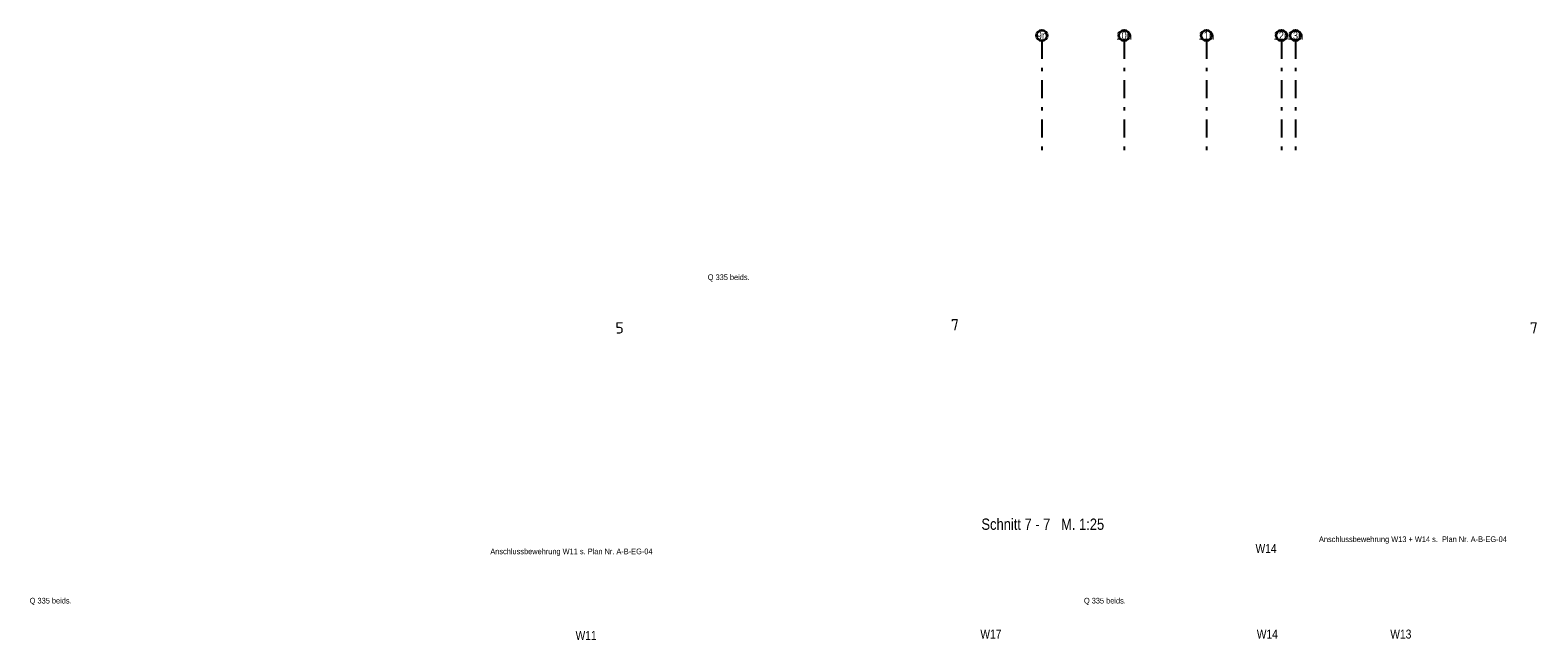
# Model space of a CAD drawing. Header units: millimetres. Extents: x -47 to 138, y -47 to 66.
# Tile 1 of 20: x -47 to -5, y 2 to 19. Entities that reach past the tile are written whole.
import ezdxf
from ezdxf.enums import TextEntityAlignment as Align

# ---------------------------------------------------------------- set-up
doc = ezdxf.new("R2010")
doc.units = ezdxf.units.MM
doc.linetypes.add('DASHDOTX2', pattern=[2, 1, -0.5, 0, -0.5])
doc.layers.add('Achsen', color=7, linetype='Continuous', lineweight=20)
doc.styles.add('Arial Narrow', font='ARIALN.TTF')
doc.styles.add('isocp', font='isocp', dxfattribs={"width": 1.1})

msp = doc.modelspace()

# ---------------------------------------------------------------- linework, layer by layer
at = {"layer": 'Achsen', "color": 3, "linetype": 'DASHDOTX2', "lineweight": 25, "ltscale": 0.5}
for p, q in [((-18.503848, 18.770977), (-18.503848, 15.508836)), ((-16.203848, 18.770977), (-16.203848, 15.508836)), ((-13.903848, 18.770977), (-13.903848, 15.508836)), ((-11.808848, 18.770977), (-11.808848, 15.508836)), ((-11.413848, 18.770977), (-11.413848, 15.508836))]:
    msp.add_line(p, q, dxfattribs=at)
at = {"layer": 'Achsen', "color": 2, "linetype": 'Continuous', "lineweight": 35}
for centre in [(-18.503848, 18.920977), (-16.203848, 18.920977), (-13.903848, 18.920977), (-11.808848, 18.920977), (-11.413848, 18.920977)]:
    msp.add_circle(centre, 0.15, dxfattribs=at)

# ---------------------------------------------------------------- texts
at = {"color": 2, "lineweight": 35, "style": 'Arial Narrow'}
for s, height, p in [('Q 335 beids.', 0.1575, (-27.842516, 12.086452)), ('W14', 0.25, (-12.531636, 4.458594)), ('Anschlussbewehrung W13 + W14 s.  Plan Nr. A-B-EG-04', 0.1575, (-10.758767, 4.762653)), ('Anschlussbewehrung W11 s. Plan Nr. A-B-EG-04', 0.1575, (-33.919195, 4.422934)), ('Q 335 beids.', 0.1575, (-46.794527, 3.045423)), ('Q 335 beids.', 0.1575, (-17.32826, 3.045423)), ('W11', 0.25, (-31.537069, 2.029237)), ('W17', 0.25, (-20.222893, 2.065524)), ('W14', 0.25, (-12.496615, 2.065524)), ('W13', 0.25, (-8.76506, 2.065524))]:
    msp.add_text(s, height=height, dxfattribs=at).set_placement(p)
at = {"color": 2, "lineweight": 35, "style": 'isocp', "width": 1.15}
for s, p in [('7', (-20.934615, 10.678166)), ('5', (-30.307492, 10.590947)), ('7', (-4.755065, 10.590947))]:
    msp.add_text(s, height=0.315, dxfattribs=at).set_placement(p, align=Align.CENTER)
at = {"color": 1, "lineweight": 70, "style": 'Arial Narrow'}
msp.add_text('Schnitt 7 - 7   M. 1:25', height=0.315, dxfattribs=at).set_placement((-20.192677, 5.104207))
at = {"layer": 'Achsen', "color": 4, "lineweight": 50, "style": 'Arial Narrow'}
for s, p in [('9n', (-18.503848, 18.920977)), ('10n', (-16.204648, 18.920977)), ('11n', (-13.904648, 18.920977)), ('12n', (-11.809648, 18.920977)), ('13n', (-11.414648, 18.920977))]:
    msp.add_text(s, height=0.225, dxfattribs=at).set_placement(p, align=Align.MIDDLE_CENTER)

doc.saveas('drawing.dxf')
